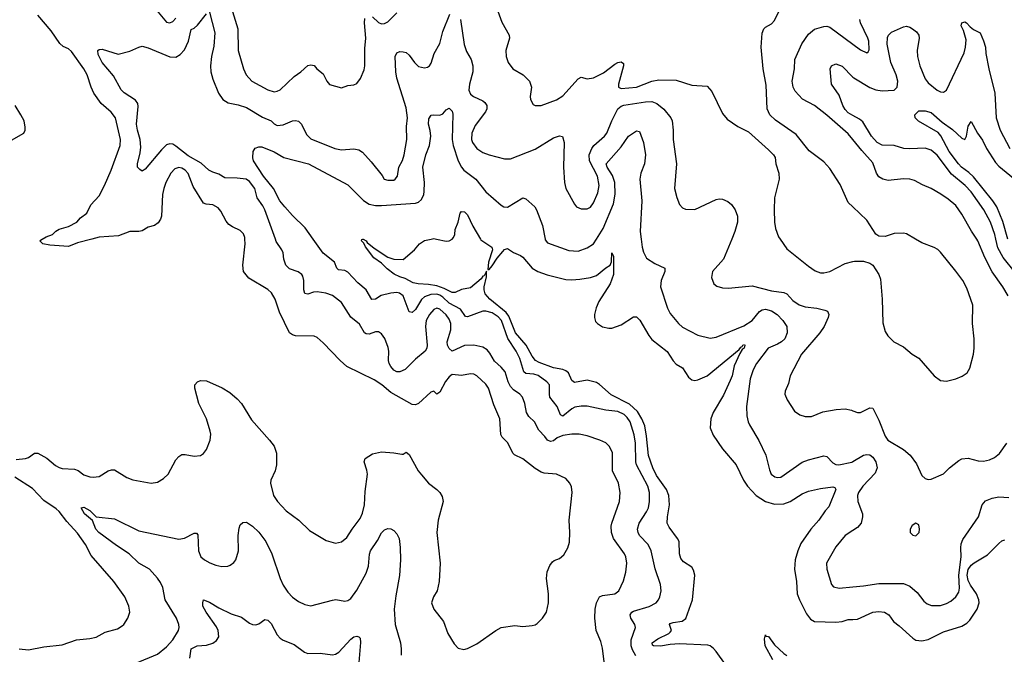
# Model space of a CAD drawing. Header units: inches. Extents: x 1245430 to 1420861, y 606325 to 671315.
# Tile 96 of 256: x 1294573 to 1300986, y 657295 to 661430. Entities that reach past the tile are written whole.
import ezdxf

# ---------------------------------------------------------------- set-up
doc = ezdxf.new("R2010")
doc.units = ezdxf.units.IN
doc.header["$MEASUREMENT"] = 0
for name, color, linetype in [('B2695', 7, 'Continuous'), ('B2696', 7, 'Continuous'), ('B3605', 7, 'Continuous'), ('B3606', 7, 'Continuous')]:
    doc.layers.add(name, color=color, linetype=linetype)

msp = doc.modelspace()

# ---------------------------------------------------------------- linework, layer by layer
at = {"layer": 'B2695', "color": 5}
for points, elevation in [([(1294550, 658563.6), (1294610, 658572), (1294630, 658577), (1294670, 658606.3), (1294690, 658606), (1294750, 658574.2), (1294806, 658526), (1294830, 658511.5), (1294850, 658506.3), (1294930, 658501.1), (1294952.7, 658492.7), (1294990, 658464.9), (1295030, 658451.3), (1295050.9, 658449.1), (1295090, 658454.3), (1295150, 658491.7), (1295170, 658498), (1295190, 658496.5), (1295270, 658447), (1295310, 658432), (1295429.5, 658410.5), (1295470, 658416.3), (1295510, 658440.7), (1295540.9, 658470), (1295590, 658562.8), (1295610, 658584.9), (1295630, 658596.3), (1295650, 658598), (1295710, 658586.4), (1295749.7, 658590.3), (1295770, 658603.8), (1295790, 658630.6), (1295812.9, 658690), (1295817.2, 658730), (1295813.8, 658750), (1295788.9, 658830), (1295739.8, 658930), (1295713.3, 659030), (1295714.7, 659050), (1295730, 659070.4), (1295750, 659079.5), (1295790, 659077), (1295892.1, 659032.1), (1295940.7, 659000.7), (1295990, 658960.4), (1296018.7, 658930), (1296083.1, 658823.1), (1296200.5, 658690), (1296230.3, 658650.3), (1296245.1, 658605.1), (1296246.7, 658530), (1296237.6, 658490), (1296208.8, 658430), (1296207.2, 658410), (1296226.4, 658330), (1296252.7, 658290), (1296308, 658230), (1296390.6, 658170), (1296461.4, 658101.4), (1296570, 658036.3), (1296630, 658020.5), (1296670, 658028), (1296704.4, 658055.6), (1296737.6, 658110), (1296790, 658180.5), (1296805.9, 658214.1), (1296818, 658270), (1296822.9, 658357.1), (1296837.7, 658470), (1296834.6, 658494.6), (1296817, 658550), (1296823.7, 658570), (1296870, 658600.5), (1296930, 658614.9), (1297010, 658608.2), (1297061.2, 658598.8), (1297070, 658598.8), (1297090, 658611.3), (1297110, 658598), (1297168.9, 658490), (1297190, 658463.8), (1297235.5, 658410), (1297290.6, 658370), (1297310, 658350.6), (1297324.4, 658324.4), (1297330.4, 658290), (1297299.5, 658170), (1297290.3, 658090), (1297311.7, 657890), (1297304.2, 657770), (1297292.7, 657710), (1297268.2, 657670), (1297256.3, 657630), (1297270.8, 657590), (1297332.7, 657510), (1297362.4, 657430), (1297403.4, 657363.4), (1297430, 657336.3), (1297466.7, 657326.7), (1297490, 657332.4), (1297550, 657363.1), (1297674, 657450), (1297710, 657470.3), (1297797.5, 657482.5), (1297850, 657477.6), (1297910, 657483.8), (1297930, 657488.2), (1297943.3, 657496.7), (1297979.3, 657530), (1298003.7, 657570), (1298018.4, 657630), (1298018, 657690), (1298005.1, 657790), (1298007.9, 657832.1), (1298025.8, 657874.2), (1298042.7, 657897.3), (1298054, 657906), (1298090, 657919.1), (1298117.4, 657942.6), (1298143.6, 657990), (1298154.1, 658025.9), (1298156.9, 658090), (1298151.3, 658170), (1298171.6, 658350), (1298166.2, 658386.2), (1298157, 658410), (1298130, 658440.9), (1298070, 658469.3), (1297990, 658475.6), (1297970, 658481.6), (1297930, 658505.6), (1297850, 658569.6), (1297795.6, 658595.6), (1297785.5, 658605.5), (1297753.1, 658673.1), (1297716.2, 658710), (1297707, 658727), (1297699.8, 658830), (1297660.5, 658920.5), (1297627.3, 659030), (1297610, 659055.8), (1297550, 659109.8), (1297530, 659121), (1297510, 659122.2), (1297450, 659112.8), (1297390, 659118.9), (1297370, 659103.7), (1297346.3, 659073.7), (1297310, 659004), (1297290, 658989.4), (1297270, 659009.2), (1297250, 659003.7), (1297170, 658929.3), (1297150, 658920.9), (1297130, 658922.7), (1296990, 659000.7), (1296931.8, 659051.8), (1296882.6, 659082.6), (1296703.7, 659170), (1296659.5, 659210), (1296550, 659325.1), (1296510, 659358.4), (1296490, 659367.3), (1296369.8, 659369.8), (1296350, 659375.6), (1296330, 659389.6), (1296264.5, 659524.5), (1296236.1, 659610), (1296212.3, 659650), (1296190, 659671.1), (1296066, 659746), (1296029.8, 659789.8), (1296026, 659830), (1296042.3, 659970), (1296039.6, 660000)], 980), ([(1295042.7, 660000), (1294950, 659976.4), (1294890, 659951.4), (1294770, 659960.2), (1294724.5, 659970), (1294705.1, 659990), (1294707.5, 659992.5), (1294720.3, 660000)], 980), ([(1298390, 657159), (1298370, 657335.3), (1298357.8, 657377.8), (1298328.3, 657450), (1298318.2, 657530), (1298320.9, 657590), (1298331.1, 657630), (1298350, 657670.3), (1298370, 657678.5), (1298449.8, 657690.2), (1298474.8, 657710), (1298506.4, 657773.6), (1298520.3, 657830), (1298527.7, 657890), (1298520.8, 657930), (1298511.9, 657950), (1298441.2, 658050), (1298428, 658090), (1298426, 658130), (1298429.8, 658150), (1298479.8, 658290), (1298484.8, 658350), (1298473.3, 658410), (1298434.6, 658490), (1298434.8, 658610), (1298412.2, 658652.2), (1298390, 658672.4), (1298352.7, 658690), (1298270, 658719.7), (1298218, 658730), (1298170, 658729.9), (1298110, 658719.9), (1298074.2, 658705.8), (1298050, 658687), (1298030, 658681.4), (1298010, 658689.8), (1297994, 658714), (1297955.4, 658755.4), (1297926.3, 658810), (1297890, 658845.4), (1297874, 658870), (1297862.5, 658930), (1297848.5, 658970), (1297831.2, 658990), (1297790, 659018.4), (1297770, 659039.2), (1297754.9, 659070), (1297735.3, 659135.3), (1297710, 659165.8), (1297664.6, 659204.6), (1297636.2, 659256.2), (1297618.3, 659278.3), (1297590, 659295.5), (1297530, 659308.9), (1297470, 659307.2), (1297390, 659270.9), (1297370, 659287.8), (1297358.9, 659310), (1297357, 659330), (1297381.5, 659410), (1297381.6, 659450), (1297370, 659479.8), (1297350, 659508), (1297310, 659544.2), (1297290, 659549.8), (1297270, 659540.8), (1297241.8, 659510), (1297219.7, 659470), (1297216.6, 659430), (1297227.9, 659310), (1297224, 659290), (1297213.1, 659270), (1297150, 659218.9), (1297084.1, 659150), (1297050, 659135.5), (1297030, 659136.7), (1297010, 659147), (1296989.4, 659169.4), (1296980.1, 659190), (1296975.4, 659210), (1296977.1, 659270), (1296973.2, 659293.2), (1296951.8, 659351.8), (1296930, 659384.2), (1296910, 659396.9), (1296890, 659396.4), (1296850, 659382), (1296830, 659383.1), (1296819.6, 659390), (1296787.2, 659447.2), (1296730.7, 659490.7), (1296670, 659586.3), (1296610, 659633.1), (1296567.2, 659647.2), (1296510, 659656.8), (1296485.9, 659654.1), (1296450, 659641), (1296430, 659646), (1296423.8, 659670), (1296423.5, 659730), (1296417.8, 659757.8), (1296409.7, 659769.7), (1296387.3, 659787.2), (1296330, 659807.4), (1296306.2, 659830), (1296293.3, 659870), (1296289.7, 659910), (1296281.1, 659930), (1296244.4, 659984.4), (1296238.6, 660000)], 960), ([(1298586.4, 657286.4), (1298564.1, 657324.1), (1298555.8, 657350), (1298555.7, 657390), (1298583.1, 657470), (1298580.4, 657490), (1298553.8, 657530), (1298550, 657552.7), (1298559.2, 657570), (1298570, 657577.4), (1298673.5, 657606.5), (1298718.7, 657630), (1298734.7, 657650), (1298743.5, 657670), (1298751.2, 657710), (1298746.3, 657750), (1298711.9, 657851.9), (1298686.6, 657970), (1298666.3, 658010), (1298610.9, 658070), (1298600.8, 658090), (1298598, 658110), (1298608.2, 658150), (1298656.5, 658223.5), (1298669.1, 658250), (1298675.9, 658290), (1298675.5, 658350), (1298664.9, 658390), (1298590.8, 658530.8), (1298585.9, 658550), (1298584.9, 658670), (1298575.6, 658724.4), (1298550, 658809.8), (1298530, 658838.8), (1298510, 658858.1), (1298470, 658877.7), (1298390, 658885.8), (1298270, 658912.8), (1298230, 658912.3), (1298190, 658904.7), (1298170, 658894.9), (1298110, 658847.7), (1298095.1, 658855.1), (1298074.4, 658910), (1298026.8, 658970), (1298022.9, 658990), (1298024, 659050), (1298007.1, 659070), (1297950.8, 659110.8), (1297920.8, 659120.8), (1297870, 659124.3), (1297856, 659136), (1297830, 659222.2), (1297806, 659270), (1297752.4, 659352.4), (1297710.9, 659470), (1297690, 659494.2), (1297650, 659520.1), (1297610, 659531.6), (1297590.1, 659529.9), (1297490, 659493.3), (1297477.3, 659497.2), (1297443.8, 659543.8), (1297370, 659583.3), (1297330, 659622.1), (1297310, 659635.7), (1297290, 659642.3), (1297250, 659640.4), (1297210, 659623.9), (1297190, 659606.5), (1297150, 659542), (1297130, 659521.8), (1297110, 659526.3), (1297070, 659629.8), (1297047.8, 659647.8), (1297030, 659652.3), (1296990, 659648.4), (1296927.6, 659632.4), (1296890, 659609.8), (1296867.1, 659607.1), (1296828.9, 659670), (1296776.1, 659716.1), (1296710, 659785), (1296690, 659795), (1296650, 659801.1), (1296638.7, 659810), (1296624.1, 659850), (1296548.9, 659908.9), (1296484.2, 660000)], 940), ([(1299170, 657228.2), (1299110, 657313.3), (1299093, 657333), (1299069.8, 657349.8), (1299054.3, 657354.3), (1298870, 657363.4), (1298810, 657360.1), (1298747.5, 657347.5), (1298702, 657350), (1298695.5, 657355.5), (1298693.6, 657370), (1298730, 657395.7), (1298800.5, 657430), (1298810, 657439.5), (1298817.6, 657450), (1298806.2, 657490), (1298810, 657495.8), (1298830, 657503.6), (1298888.1, 657511.9), (1298912, 657528), (1298955, 657650), (1298970.9, 657810), (1298962.9, 657842.9), (1298950, 657863), (1298897.4, 657897.4), (1298879.4, 657919.4), (1298870.8, 657950), (1298868.6, 658030), (1298858.5, 658050), (1298803.1, 658123.1), (1298790.7, 658150), (1298791.9, 658190), (1298805.5, 658270), (1298800.8, 658330), (1298785.6, 658370), (1298721.2, 658461.2), (1298696.2, 658510), (1298667.9, 658590), (1298656.8, 658716.8), (1298644, 658784), (1298624.9, 658830), (1298596.4, 658876.4), (1298545, 658925), (1298426, 658986), (1298350, 659053.6), (1298330, 659065.6), (1298270, 659080.9), (1298186.6, 659066.6), (1298170, 659079.6), (1298148.6, 659128.6), (1298130, 659143.2), (1298111, 659151), (1298050, 659161.7), (1297955.7, 659195.7), (1297932.3, 659210), (1297910, 659236.8), (1297871.6, 659310), (1297801.8, 659390), (1297758.2, 659498.2), (1297742.6, 659522.6), (1297634.9, 659610), (1297604.6, 659644.6), (1297598.4, 659670), (1297598.9, 659690), (1297613.6, 659753.6), (1297612.5, 659792.5), (1297598.3, 659761.7), (1297590, 659758.5), (1297578.7, 659741.3), (1297510, 659682.9), (1297450, 659672.9), (1297410, 659653.3), (1297390, 659652.1), (1297338.6, 659678.6), (1297290, 659695), (1297235.5, 659704.5), (1297168.1, 659708.1), (1297135.8, 659715.8), (1297084.4, 659744.4), (1297050, 659754), (1297012.9, 659772.9), (1296966.2, 659806.2), (1296930, 659844.5), (1296879, 659879), (1296824.8, 659950), (1296814.5, 659974.5), (1296799.5, 659990), (1296801.6, 659998.4), (1296808, 660000)], 920), ([(1296810.8, 660000), (1296830, 659988), (1296837.2, 659977.2), (1296882, 659942), (1296970, 659883.1), (1297010, 659870.5), (1297070, 659868), (1297145.2, 659930), (1297177.2, 659970), (1297210, 659990.4), (1297253, 660000)], 920), ([(1297288, 660000), (1297350, 659987), (1297370, 659988.8), (1297389.1, 660000)], 920), ([(1297573.4, 660000), (1297575.8, 659995.8), (1297647.8, 659947.8), (1297652.1, 659930), (1297626.1, 659850), (1297622.4, 659802.4), (1297630, 659801.3), (1297650, 659825.4), (1297683.1, 659876.9), (1297719.4, 659920.6), (1297730, 659931.7), (1297750, 659939.5), (1297790, 659913.1), (1297834.5, 659894.5), (1297850, 659882.4), (1297910.9, 659810.9), (1297948.7, 659788.7), (1298008.1, 659768.1), (1298130, 659738.2), (1298170, 659734), (1298221.4, 659738.6), (1298290, 659749.3), (1298330, 659762.6), (1298390, 659813.7), (1298419, 659830), (1298427.7, 659852.3), (1298430.6, 659910.6), (1298441, 659890), (1298440.2, 659770), (1298418.6, 659710), (1298345.4, 659594.6), (1298327.1, 659552.9), (1298317, 659510), (1298316.6, 659490), (1298324.4, 659464.4), (1298335.5, 659450), (1298370, 659428.8), (1298410, 659419.1), (1298430, 659420.1), (1298490, 659441.5), (1298570, 659494.7), (1298590, 659493.1), (1298612, 659472), (1298670, 659372.8), (1298690, 659347.2), (1298790, 659268.1), (1298830, 659206.5), (1298850, 659186.4), (1298890, 659161.5), (1298930, 659100.3), (1298950, 659083.1), (1298970, 659078.3), (1298990, 659082.8), (1299050, 659110.3), (1299258.4, 659281.6), (1299270, 659297.3), (1299279.4, 659300.6), (1299283.5, 659310), (1299294.2, 659314.2), (1299296.9, 659310), (1299291.3, 659290), (1299279.2, 659280.8), (1299263.9, 659256.1), (1299225.8, 659174.2), (1299214.1, 659110), (1299201.5, 659078.5), (1299157.4, 658982.6), (1299091, 658870), (1299075.6, 658830), (1299070.2, 658770), (1299090, 658722), (1299150, 658634.6), (1299240.2, 658530), (1299287.7, 658430), (1299314.7, 658390), (1299370, 658330.2), (1299430, 658290.9), (1299490, 658274.6), (1299550, 658276.3), (1299591.5, 658290), (1299670, 658340.8), (1299710, 658357.6), (1299790, 658376.4), (1299870, 658387.1), (1299881.8, 658381.8), (1299890.1, 658370.1), (1299844.2, 658255.8), (1299819.6, 658230), (1299779.1, 658170), (1299726.4, 658110), (1299662, 658018), (1299641.2, 657970), (1299624.5, 657910), (1299620.7, 657850), (1299632, 657770), (1299637.2, 657690), (1299651.3, 657650), (1299698.7, 657558.7), (1299724.4, 657524.4), (1299750, 657509.3), (1299890, 657503.8), (1299929.2, 657509.2), (1299970, 657521.4), (1300000, 657523.2)], 920), ([(1297995.3, 660000), (1297996, 659996), (1298010, 659975.5), (1298150, 659926), (1298210, 659922.3), (1298270, 659943.2), (1298310, 659970.3), (1298329, 660000)], 940), ([(1298621.2, 660000), (1298627.7, 659947.7), (1298635.3, 659915.3), (1298655.6, 659875.6), (1298710, 659840.4), (1298775.5, 659810), (1298775.8, 659790), (1298752.2, 659730), (1298747.2, 659690), (1298791.8, 659550), (1298810, 659514.9), (1298863.7, 659450), (1298890, 659427.2), (1298990, 659375.3), (1299070, 659356), (1299110, 659360.9), (1299290, 659435.3), (1299344.1, 659470), (1299392.2, 659527.8), (1299410, 659538.9), (1299430, 659543.1), (1299470, 659534.1), (1299506.8, 659510), (1299543.9, 659470), (1299568.8, 659430), (1299572, 659390), (1299556.3, 659350), (1299534.7, 659330), (1299510, 659315.5), (1299447.7, 659290), (1299372.7, 659190), (1299350, 659149.6), (1299331.3, 659090), (1299308, 658910), (1299308.9, 658850), (1299318, 658810), (1299325.7, 658790), (1299387.4, 658687.4), (1299433.7, 658593.7), (1299457.4, 658497.4), (1299468.8, 658470), (1299491.4, 658451.4), (1299510, 658446.7), (1299530, 658449.1), (1299670, 658548), (1299710, 658562.8), (1299810, 658587.4), (1299830, 658584.9), (1299870, 658543.7), (1299890, 658531.7), (1299909.2, 658529.2), (1299992.8, 658547.2), (1300000, 658551.5)], 940), ([(1299211, 660000), (1299157.6, 659870), (1299085.5, 659790), (1299079.1, 659750), (1299094.8, 659710), (1299114.6, 659694.6), (1299150, 659683.8), (1299190, 659681.3), (1299344.6, 659695.4), (1299470, 659662.7), (1299550, 659653.5), (1299570, 659643.6), (1299610, 659599.6), (1299650, 659573), (1299690, 659559.7), (1299764.7, 659550), (1299817.5, 659537.5), (1299834.8, 659530), (1299839.9, 659519.9), (1299843, 659510), (1299839.3, 659490), (1299813.4, 659430), (1299785.7, 659390), (1299664.9, 659250), (1299591.5, 659110), (1299580, 659060), (1299558.7, 659010), (1299557.6, 658990), (1299573, 658953), (1299620.2, 658880.3), (1299655.6, 658855.6), (1299690, 658843.7), (1299710, 658843.7), (1299730, 658845.7), (1299805.2, 658874.8), (1299890.4, 658890.4), (1299950, 658894), (1299990, 658885.7), (1300000, 658881.9)], 960), ([(1299526.2, 660000), (1299570, 659937.1), (1299710, 659823.1), (1299754.5, 659794.5), (1299790, 659781.1), (1299810, 659780.3), (1299849.8, 659790.2), (1299950, 659840.4), (1300000, 659853.6)], 980), ([(1294569.7, 657330.3), (1294630, 657325.5), (1294730, 657343.6), (1294850, 657356.9), (1294942, 657390), (1295030, 657399.1), (1295070, 657408), (1295130, 657439.3), (1295210, 657460.4), (1295240.1, 657479.9), (1295251.8, 657490), (1295277, 657530), (1295289.6, 657570), (1295282.9, 657610), (1295257.6, 657670), (1295186, 657770), (1295039.1, 657939.1), (1295000.7, 658010), (1294950, 658085.6), (1294879.8, 658159.8), (1294830, 658224.8), (1294810, 658243.7), (1294730, 658296.8), (1294656.2, 658376.2), (1294540.4, 658450)], 980), ([(1295330, 657236.9), (1295470, 657295.5), (1295530, 657343.6), (1295570, 657389.1), (1295607.6, 657450), (1295610.9, 657470), (1295608.7, 657490), (1295594.4, 657530), (1295520.5, 657650), (1295504.4, 657730), (1295490, 657762.4), (1295470, 657791.3), (1295418, 657850), (1295350, 657888.4), (1295286.3, 657950), (1295203.6, 658003.6), (1295089, 658090), (1295069.1, 658110), (1295047.2, 658167.2), (1294995.3, 658210), (1294974, 658250), (1294990, 658254.3), (1295030, 658232.8), (1295070, 658190.5), (1295190, 658178.2), (1295350, 658100.2), (1295610, 658046.3), (1295647.4, 658052.6), (1295710, 658085.5), (1295724, 658084), (1295733.4, 658073.4), (1295737.7, 657970), (1295752.4, 657930), (1295777.1, 657910), (1295811.1, 657891.1), (1295850, 657876.1), (1295890, 657867.6), (1295929.7, 657870.3), (1295943.7, 657876.3), (1295967.4, 657892.6), (1295979.7, 657910), (1295998.7, 657970), (1295996, 658070), (1296002.7, 658117.3), (1296010, 658138.8), (1296026, 658154), (1296050, 658156.4), (1296090, 658130.3), (1296130, 658091.7), (1296176.5, 658030), (1296214.7, 657950), (1296269.1, 657790), (1296290, 657746), (1296319.5, 657699.5), (1296350, 657667), (1296390, 657640.3), (1296430, 657619.5), (1296470, 657612.2), (1296610, 657648.8), (1296631.6, 657651.6), (1296690, 657642), (1296710, 657645.7), (1296730, 657658.7), (1296770, 657712.2), (1296830, 657824.9), (1296843.9, 657870), (1296852.3, 657947.7), (1296858.7, 657970), (1296903.5, 658036.5), (1296930, 658086.7), (1296950, 658107), (1296970, 658114), (1296990, 658112.4), (1297010, 658103), (1297030, 658080.5), (1297043.6, 658050), (1297052, 657992), (1297054.2, 657910), (1297047.9, 657807.9), (1297023.1, 657676.9), (1297011.9, 657590), (1297018.8, 657490), (1297052.9, 657370), (1297058, 657330), (1297057, 657290)], 960), ([(1300000, 658101.8), (1299950, 658069.7), (1299890, 657994.5), (1299828.7, 657890), (1299830.3, 657850), (1299860.5, 657750), (1299874.4, 657734.4), (1299910, 657726.7), (1300000, 657734.9)], 940), ([(1295680.7, 657270), (1295689.6, 657330), (1295729, 657350), (1295790, 657355.4), (1295830, 657368.2), (1295855.1, 657384.9), (1295869.8, 657410), (1295865.5, 657450), (1295854.5, 657474.5), (1295786.6, 657570), (1295766.6, 657610), (1295765.2, 657630), (1295770, 657650.7), (1295810, 657635.3), (1295870, 657598.9), (1295950, 657558.3), (1296018.2, 657538.2), (1296070, 657498.9), (1296090, 657490.3), (1296110, 657487.6), (1296130, 657493.7), (1296170, 657521.6), (1296190, 657518), (1296210, 657495.5), (1296250, 657423), (1296270, 657400.3), (1296290, 657387.6), (1296360.3, 657360.3), (1296427.3, 657310), (1296450, 657301.6), (1296530, 657302), (1296610, 657291.8), (1296630, 657296.9), (1296652.3, 657310), (1296730, 657394.3), (1296750, 657408.7), (1296770, 657414.4), (1296781, 657410), (1296790, 657401), (1296792.4, 657372.4), (1296778, 657190)], 940), ([(1299478.5, 657258.5), (1299427.9, 657350), (1299424.6, 657395.4), (1299430, 657422), (1299433.7, 657413.7), (1299450, 657410.4), (1299490, 657356.5), (1299550, 657301.1), (1299570, 657288.7)], 880)]:
    msp.add_lwpolyline(points, dxfattribs=dict(at, elevation=elevation))
at = {"layer": 'B2696', "color": 5}
for points, elevation in [([(1295933.9, 661570), (1295992.9, 661370), (1295996, 661230), (1296030.4, 661110), (1296048.2, 661070), (1296084.9, 661030), (1296190, 660972), (1296230, 660960.3), (1296250, 660963.1), (1296270, 660973.1), (1296360.9, 661059.1), (1296403.6, 661090), (1296450, 661132.2), (1296470, 661136.3), (1296490, 661130.7), (1296508.9, 661108.9), (1296550, 661076.3), (1296573.4, 661030), (1296590, 661007.7), (1296670, 660986), (1296710, 661001), (1296750, 661006), (1296770, 661014.8), (1296793.9, 661046.1), (1296816.6, 661103.4), (1296821.6, 661130), (1296821.8, 661241.8), (1296827, 661310), (1296819.3, 661410), (1296821.6, 661438.4)], 980), ([(1295430.4, 661530), (1295530, 661412.7), (1295550, 661408.5), (1295570, 661418), (1295590, 661438.9)], 980), ([(1297678, 661510), (1297714, 661414), (1297761.3, 661330), (1297763.1, 661310), (1297739.5, 661230), (1297741.3, 661190), (1297754.4, 661150), (1297784.9, 661110), (1297853.4, 661070), (1297894.4, 661030), (1297905.7, 660990), (1297898.7, 660930), (1297900.4, 660910), (1297918, 660878), (1297930.4, 660870.4), (1297970, 660870.3), (1298070, 660908.3), (1298110, 660934.7), (1298210, 661045.3), (1298230, 661054.4), (1298270, 661044.2), (1298310, 661050.3), (1298375.6, 661084.4), (1298450, 661139.3), (1298470, 661150.5), (1298490, 661154.8), (1298505.4, 661145.4), (1298506.8, 661130), (1298472.4, 661010), (1298474, 660990), (1298490, 660982), (1298590, 660989.5), (1298690, 661029.3), (1298737.1, 661037.1), (1298850, 661036.5), (1298950, 661003.1), (1299050, 660996.3), (1299081.7, 660961.7), (1299150, 660818), (1299182, 660782), (1299250, 660734), (1299319.9, 660699.9), (1299450, 660582.8), (1299482.8, 660550), (1299492.8, 660532.8), (1299498, 660490), (1299518, 660430), (1299520.4, 660390), (1299490.3, 660269.7), (1299486.3, 660190), (1299489, 660110), (1299496, 660070), (1299515.5, 660015.5), (1299526.2, 660000)], 980), ([(1300000, 660210.4), (1299970, 660239.3), (1299916.9, 660356.9), (1299850, 660460.7), (1299810, 660503.6), (1299715.8, 660575.8), (1299630, 660680.9), (1299496.1, 660776.1), (1299459.3, 660810), (1299440.9, 660850), (1299436.1, 661003.9), (1299414.7, 661110), (1299403.5, 661250), (1299410, 661342), (1299419.6, 661370), (1299430, 661381.6), (1299470, 661403.8), (1299490, 661424.9), (1299529.8, 661510.2)], 980), ([(1294720.3, 660000), (1294745.3, 660014.7), (1294787, 660030), (1294808.3, 660051.7), (1294830, 660064), (1294890, 660083.2), (1294944.2, 660110), (1294970, 660138.9), (1295009.8, 660170.2), (1295036.6, 660223.4), (1295090, 660283.1), (1295125.7, 660350), (1295169.8, 660450), (1295226.3, 660610), (1295229, 660650), (1295197.1, 660790), (1295167.7, 660827.7), (1295104.2, 660884.2), (1295056.3, 660950), (1295038.4, 660990), (1295012.5, 661070), (1294991.5, 661110), (1294910, 661221.6), (1294890, 661239.9), (1294855.9, 661255.9), (1294835.2, 661275.2), (1294776.9, 661356.9), (1294690, 661459.9)], 980), ([(1296238.6, 660000), (1296169, 660190), (1296156.6, 660216.6), (1296119.2, 660270), (1296104.2, 660330), (1296070, 660376), (1296048, 660390), (1295990, 660398), (1295910, 660400.3), (1295870, 660422.8), (1295830, 660435.9), (1295805.1, 660450), (1295754.4, 660494.4), (1295670, 660542.8), (1295590, 660606), (1295570, 660618.4), (1295550, 660622), (1295530, 660613.5), (1295497.2, 660582.8), (1295390, 660455.4), (1295370, 660442.9), (1295354.7, 660454.7), (1295341.2, 660470), (1295339.5, 660490), (1295357.4, 660562.6), (1295360.9, 660599.1), (1295358.4, 660650), (1295339.9, 660710), (1295333.1, 660750), (1295344.9, 660864.9), (1295343.3, 660883.3), (1295326.5, 660906.5), (1295254.3, 660954.3), (1295233.3, 660973.3), (1295184.6, 661064.6), (1295109.6, 661150), (1295084, 661204), (1295081.1, 661230), (1295090, 661236.2), (1295110, 661237.6), (1295214.9, 661205.1), (1295290, 661225.3), (1295348.4, 661251.6), (1295370, 661256.5), (1295410, 661245.6), (1295550, 661186.8), (1295590, 661186), (1295617.9, 661202.1), (1295646.7, 661233.3), (1295671.9, 661290), (1295690, 661365.5), (1295710, 661375.3), (1295730, 661393.4), (1295790, 661467.3)], 960), ([(1295810, 661478.8), (1295844.6, 661344.6), (1295836.6, 661256.6), (1295822.2, 661190), (1295816.8, 661130), (1295818.7, 661090), (1295830, 661041.6), (1295868.1, 660950), (1295896.8, 660910), (1295930, 660888.6), (1295995.7, 660875.7), (1296050, 660857.6), (1296153.8, 660793.8), (1296210, 660770.2), (1296230.8, 660750.8), (1296250, 660740.7), (1296290, 660744.8), (1296350.2, 660770.2), (1296370, 660773.4), (1296390, 660767.6), (1296408.6, 660748.6), (1296441.1, 660681.1), (1296470, 660652.6), (1296626, 660590), (1296670, 660582.4), (1296750, 660588.9), (1296782.4, 660582.4), (1296806.2, 660566.2), (1296863, 660503), (1296934.6, 660414.6), (1296948, 660390), (1296970, 660384.4), (1297010, 660384.9), (1297019.3, 660390), (1297034, 660410), (1297042.7, 660470), (1297066.7, 660513.3), (1297077.2, 660550), (1297094, 660650), (1297093, 660733), (1297098.1, 660790), (1297090, 660854.5), (1297029.4, 661049.4), (1297022.8, 661090), (1297018.7, 661190), (1297030, 661213), (1297050, 661222.4), (1297070, 661221.3), (1297090, 661215.3), (1297110, 661199.3), (1297143.7, 661150), (1297170, 661125.7), (1297210, 661115.3), (1297230, 661119.5), (1297242.9, 661130), (1297253.1, 661146.9), (1297273.7, 661210), (1297310, 661274.4), (1297330, 661352.2), (1297374.2, 661465.8)], 960), ([(1296870, 661448.7), (1296910, 661412.2), (1296930, 661402.6), (1296950, 661405.3), (1296970, 661416), (1297030, 661475.3)], 980), ([(1297444.6, 661430), (1297467.4, 661267.4), (1297482.5, 661222.5), (1297514.3, 661170), (1297525.2, 661130), (1297525.6, 661090), (1297503.6, 661010), (1297499, 660970), (1297510, 660943.7), (1297529.4, 660929.4), (1297590, 660900.9), (1297603.7, 660890), (1297615.8, 660870), (1297615.8, 660850), (1297607.7, 660830), (1297540, 660740), (1297517.2, 660690), (1297516.5, 660650), (1297522.4, 660630), (1297550.4, 660590), (1297590, 660564.9), (1297630, 660549), (1297730, 660522.4), (1297770, 660523.1), (1297930, 660586), (1298050, 660660.9), (1298090, 660672.4), (1298108.1, 660668.1), (1298119.5, 660630), (1298116.1, 660470), (1298122.3, 660370), (1298130.3, 660330), (1298187, 660227), (1298200.5, 660210), (1298230, 660197), (1298270, 660197.4), (1298290, 660207.6), (1298310, 660236.3), (1298338.6, 660301.4), (1298347.3, 660350), (1298336.7, 660410), (1298284.9, 660510), (1298282.9, 660550), (1298299.9, 660590), (1298313.5, 660610), (1298382.3, 660670), (1298397.3, 660690), (1298429, 660771), (1298468.3, 660850), (1298490, 660867.2), (1298507.6, 660872.4), (1298650, 660895.5), (1298690, 660896.4), (1298722.8, 660882.8), (1298767.7, 660847.7), (1298813.4, 660790), (1298824, 660770), (1298830.2, 660710.2), (1298830.3, 660650), (1298850.3, 660490), (1298838.7, 660330), (1298852.3, 660272.3), (1298870, 660226.8), (1298890, 660204), (1298910, 660195.5), (1298970, 660194), (1299110, 660258), (1299130, 660262.6), (1299150, 660261.1), (1299185.4, 660245.4), (1299210, 660225.5), (1299233.4, 660190), (1299248.9, 660150), (1299247.7, 660110), (1299231.5, 660050), (1299211, 660000)], 960), ([(1300000, 660649.8), (1299970, 660687.1), (1299830, 660807.4), (1299750, 660869.8), (1299672.6, 660912.6), (1299624.1, 660964.1), (1299610.9, 660990.9), (1299604.9, 661030), (1299619.8, 661110), (1299622.3, 661170), (1299667.4, 661272.6), (1299710, 661336), (1299750, 661368.9), (1299810, 661386), (1299830, 661387.4), (1299850, 661381.1), (1300000, 661269.8)], 960), ([(1300000, 660806), (1299970, 660822.9), (1299950, 660843.9), (1299935.3, 660870), (1299910, 660938), (1299860.5, 661010), (1299852.3, 661110), (1299861.6, 661130), (1299890, 661143.2), (1299930, 661127.3), (1300000, 661056.1)], 940), ([(1294503.5, 660636.5), (1294599, 660690), (1294609.2, 660710), (1294609.4, 660730.6), (1294601.6, 660770), (1294581.3, 660810), (1294544.2, 660870)], 1020), ([(1296484.2, 660000), (1296432.7, 660072.7), (1296350, 660153.3), (1296299.9, 660210), (1296268.1, 660250), (1296225.2, 660330), (1296161.6, 660410), (1296095.6, 660510), (1296090.9, 660530), (1296093.8, 660570), (1296107.6, 660592.4), (1296130, 660602.2), (1296150, 660601.5), (1296230, 660568.5), (1296292.7, 660532.7), (1296454.9, 660490), (1296710, 660352.9), (1296812.9, 660252.9), (1296850, 660228.7), (1296890, 660219.8), (1296930, 660218.6), (1297150, 660234), (1297170, 660241.3), (1297190, 660258.7), (1297204.6, 660290), (1297208.4, 660310), (1297210.5, 660370), (1297198.8, 660470), (1297218.4, 660550), (1297241.8, 660610), (1297251.2, 660670), (1297247.3, 660707.3), (1297235.6, 660750), (1297237, 660783), (1297253.2, 660806.8), (1297269, 660811), (1297310, 660808), (1297330, 660817.1), (1297350, 660843), (1297370, 660852.7), (1297390, 660834), (1297393.7, 660813.7), (1297390.6, 660650), (1297395.7, 660610), (1297429.3, 660509.3), (1297449.7, 660469.7), (1297466, 660450), (1297544.7, 660390), (1297610, 660307.8), (1297710, 660220.4), (1297727.3, 660210), (1297750, 660207.9), (1297850, 660268.7), (1297870, 660261.6), (1297928, 660210), (1297938.4, 660190), (1297979.4, 660090), (1297995.3, 660000)], 940), ([(1298329, 660000), (1298373.7, 660070), (1298441.1, 660230), (1298452.2, 660292.2), (1298449.4, 660370), (1298434.9, 660414.9), (1298399.8, 660470), (1298392.3, 660490), (1298490, 660601.1), (1298538.7, 660670), (1298590, 660706), (1298610, 660700.7), (1298635.2, 660630), (1298650.2, 660550), (1298642.5, 660490), (1298619, 660430), (1298612.3, 660390), (1298625.7, 660250), (1298615, 660050), (1298621.2, 660000)], 940), ([(1296039.6, 660000), (1296038.7, 660010), (1296030, 660034), (1296010, 660056.9), (1295959.2, 660079.2), (1295935.1, 660095.1), (1295917.6, 660117.6), (1295883.4, 660183.4), (1295865.1, 660205.1), (1295830, 660224.1), (1295788, 660228), (1295770, 660234.7), (1295703.8, 660343.8), (1295670, 660427.2), (1295650.6, 660450), (1295630, 660463.2), (1295610, 660467.4), (1295582.8, 660457.2), (1295558.4, 660430), (1295525.6, 660370), (1295511.1, 660330), (1295503.8, 660290), (1295496, 660150), (1295490.2, 660129.8), (1295474, 660106), (1295452, 660088), (1295410, 660078.4), (1295370, 660055.1), (1295350, 660049.4), (1295290, 660049.5), (1295217.4, 660022.6), (1295090, 660012.1), (1295042.7, 660000)], 980), ([(1297389.1, 660000), (1297390, 660000.5), (1297399.5, 660010), (1297407, 660030), (1297410, 660062), (1297429.6, 660110.4), (1297442, 660170), (1297450, 660180.4), (1297470, 660177), (1297490, 660157.6), (1297524.9, 660084.9), (1297573.4, 660000)], 920), ([(1296808, 660000), (1296810, 660000.5), (1296810.8, 660000)], 920), ([(1297253, 660000), (1297270, 660003.8), (1297288, 660000)], 920)]:
    msp.add_lwpolyline(points, dxfattribs=dict(at, elevation=elevation))
at = {"layer": 'B3605', "color": 5}
for points, elevation in [([(1300000, 659853.6), (1300010, 659856.3), (1300070, 659856), (1300110, 659844), (1300130, 659830.8), (1300168.9, 659768.9), (1300179.9, 659739.9), (1300191.8, 659610), (1300194.6, 659454.6), (1300210, 659398), (1300227.3, 659370), (1300266.8, 659330), (1300330, 659299.1), (1300386.8, 659250), (1300430, 659224), (1300528.5, 659108.5), (1300570, 659078.8), (1300610, 659074.8), (1300670, 659090.8), (1300712.1, 659107.9), (1300744, 659130), (1300761.5, 659158.5), (1300785.6, 659250), (1300789.7, 659290.3), (1300789.7, 659350), (1300779.7, 659450), (1300781.1, 659570), (1300741.4, 659681.4), (1300716.4, 659730), (1300671.6, 659791.6), (1300570, 659915.1), (1300552.4, 659932.4), (1300530, 659945.6), (1300450, 659975.1), (1300407.7, 660000)], 980), ([(1301010.7, 659630), (1300976.2, 659690), (1300907.9, 659787.9), (1300859.5, 659879.5), (1300813.5, 659990), (1300806.8, 660000)], 960), ([(1301060.1, 659780.1), (1300979.5, 659879.5), (1300943.9, 659943.9), (1300931.9, 660000)], 940), ([(1300000, 658881.9), (1300030, 658870.4), (1300050, 658870.4), (1300110, 658902), (1300130, 658898.8), (1300170, 658820.7), (1300210, 658717.3), (1300228.7, 658690), (1300329.1, 658629.1), (1300373.6, 658593.6), (1300415.4, 658535.4), (1300450, 658461), (1300470, 658441), (1300490, 658434), (1300510, 658436.3), (1300590, 658470.6), (1300630, 658510.5), (1300690, 658558), (1300710, 658568), (1300750, 658572.7), (1300815.3, 658555.3), (1300850, 658553.4), (1300890, 658562.6), (1300922.2, 658577.8), (1300955.7, 658604.3), (1301002.6, 658670)], 960), ([(1300000, 658551.5), (1300070, 658592.8), (1300090, 658597.8), (1300110, 658594), (1300130, 658578.9), (1300150.2, 658550), (1300157.3, 658510), (1300145.3, 658474.7), (1300063.9, 658390), (1300035.8, 658350), (1300029.2, 658330), (1300033.4, 658290), (1300062.3, 658210), (1300063.8, 658190), (1300053.4, 658150), (1300030, 658121.1), (1300000, 658101.8)], 940), ([(1300000, 657734.9), (1300070, 657741.3), (1300170, 657756.2), (1300330, 657756.5), (1300370, 657738.4), (1300417.8, 657697.8), (1300462.4, 657642.4), (1300484.3, 657624.3), (1300512.4, 657612.4), (1300570, 657613.4), (1300610, 657625.4), (1300638.4, 657641.6), (1300670, 657668.9), (1300690, 657699.3), (1300694.6, 657725.4), (1300690.8, 657810), (1300704.8, 657930), (1300702.4, 657990), (1300705.7, 658014.3), (1300717.3, 658042.7), (1300817.7, 658190), (1300842, 658270), (1300864.8, 658295.2), (1300906.9, 658313.1), (1300950, 658320.8), (1301016.7, 658316.7)], 940), ([(1300000, 657523.2), (1300030, 657525), (1300130, 657569.4), (1300170, 657574.1), (1300206.8, 657570), (1300233.2, 657553.2), (1300264.9, 657510), (1300301.9, 657481.8), (1300390, 657401.1), (1300410, 657386.7), (1300450, 657382.4), (1300490, 657392.2), (1300590, 657442.7), (1300710, 657479.2), (1300741.7, 657498.3), (1300761.9, 657518.1), (1300809.9, 657590.1), (1300823.2, 657630), (1300821, 657650), (1300805, 657690), (1300765.7, 657745.7), (1300750, 657777.1), (1300744.3, 657810), (1300751.9, 657848.1), (1300770, 657875.1), (1300790, 657891.5), (1300877.3, 657942.7), (1300950, 658016.5), (1300970, 658033.7), (1300990, 658041.1)], 920)]:
    msp.add_lwpolyline(points, dxfattribs=dict(at, elevation=elevation))
at = {"layer": 'B3605', "color": 5, "elevation": 960}
msp.add_lwpolyline([(1300410, 658148.7), (1300385.5, 658134.5), (1300373.4, 658110), (1300374, 658090), (1300380.9, 658080.9), (1300390, 658070.8), (1300410, 658068), (1300431.2, 658088.8), (1300434.5, 658110), (1300430, 658138)], close=True, dxfattribs=at)
at = {"layer": 'B3606', "color": 5}
for points, elevation in [([(1300000, 661269.8), (1300050, 661232.8), (1300090, 661214.9), (1300099.1, 661220.9), (1300106.2, 661233.8), (1300103.7, 661290), (1300098.3, 661310), (1300049.4, 661409.4), (1300044.9, 661430)], 960), ([(1300000, 661056.1), (1300006, 661050), (1300110, 660987), (1300150, 660972), (1300190, 660966.1), (1300270, 660970.3), (1300288.8, 660991.2), (1300292, 661030), (1300282.4, 661070), (1300248.1, 661150), (1300224.2, 661270), (1300225.7, 661314.3), (1300231.1, 661328.9), (1300251.2, 661348.8), (1300330, 661383.6), (1300350, 661386.5), (1300370, 661381.5), (1300389.4, 661369.4), (1300414, 661350), (1300430.3, 661330), (1300432.6, 661310), (1300419.7, 661230), (1300421.6, 661190), (1300435.4, 661130), (1300470, 661043.7), (1300490, 661019), (1300550, 660971.5), (1300570, 660960.3), (1300590, 660956.5), (1300610, 660970.4), (1300725.6, 661214.4), (1300733.9, 661250), (1300737.5, 661297.5), (1300720.1, 661360.1), (1300704.5, 661390), (1300709.5, 661410), (1300730, 661415.5), (1300741, 661410), (1300763.1, 661383.1), (1300785.1, 661365.1), (1300830, 661344), (1300851.6, 661291.6), (1300863.2, 661250), (1300866.3, 661210), (1300884.8, 661110), (1300924.2, 660950), (1300932.9, 660790), (1300960.2, 660710), (1301022.3, 660590)], 940), ([(1300931.9, 660000), (1300925.5, 660030), (1300896.2, 660110), (1300852.3, 660190), (1300770, 660309), (1300731.2, 660350), (1300642.3, 660422.3), (1300550, 660546.6), (1300510, 660580.6), (1300470, 660592.6), (1300370, 660587.5), (1300331.1, 660591.1), (1300269.8, 660609.8), (1300190, 660613.2), (1300158.5, 660630), (1300122.1, 660670), (1300064.4, 660764.4), (1300042.3, 660782.3), (1300000, 660806)], 940), ([(1301009.2, 660000), (1300976.1, 660116.1), (1300937.2, 660210), (1300912.4, 660250), (1300785.2, 660405.2), (1300755.2, 660435.2), (1300706.5, 660470), (1300687, 660490), (1300626.7, 660570), (1300573.7, 660673.7), (1300555.8, 660695.8), (1300427.7, 660767.7), (1300405.1, 660790), (1300403, 660810), (1300430, 660834.9), (1300470, 660835.5), (1300510, 660824.9), (1300582.7, 660762.7), (1300650, 660713.4), (1300710, 660656.9), (1300730, 660648.2), (1300741.2, 660670), (1300750, 660736), (1300770, 660766.8), (1300811.3, 660691.3), (1300843.8, 660643.8), (1300870.8, 660590), (1300930, 660498.5), (1300950, 660476.1), (1301070, 660377)], 920), ([(1300806.8, 660000), (1300772.3, 660052.3), (1300710, 660163.5), (1300670, 660219.6), (1300621, 660261), (1300572.4, 660292.4), (1300510, 660329.8), (1300453, 660353), (1300402, 660382), (1300370, 660391.1), (1300330, 660393.7), (1300230, 660382.9), (1300195.1, 660390), (1300170, 660405.1), (1300154.6, 660430), (1300130, 660498), (1300057.9, 660577.9), (1300000, 660649.8)], 960), ([(1300407.7, 660000), (1300350, 660034), (1300330, 660039.5), (1300270, 660037.2), (1300210, 660017.2), (1300170, 660019.3), (1300150, 660033.2), (1300090, 660123.7), (1300000, 660210.4)], 980)]:
    msp.add_lwpolyline(points, dxfattribs=dict(at, elevation=elevation))

doc.saveas('drawing.dxf')
